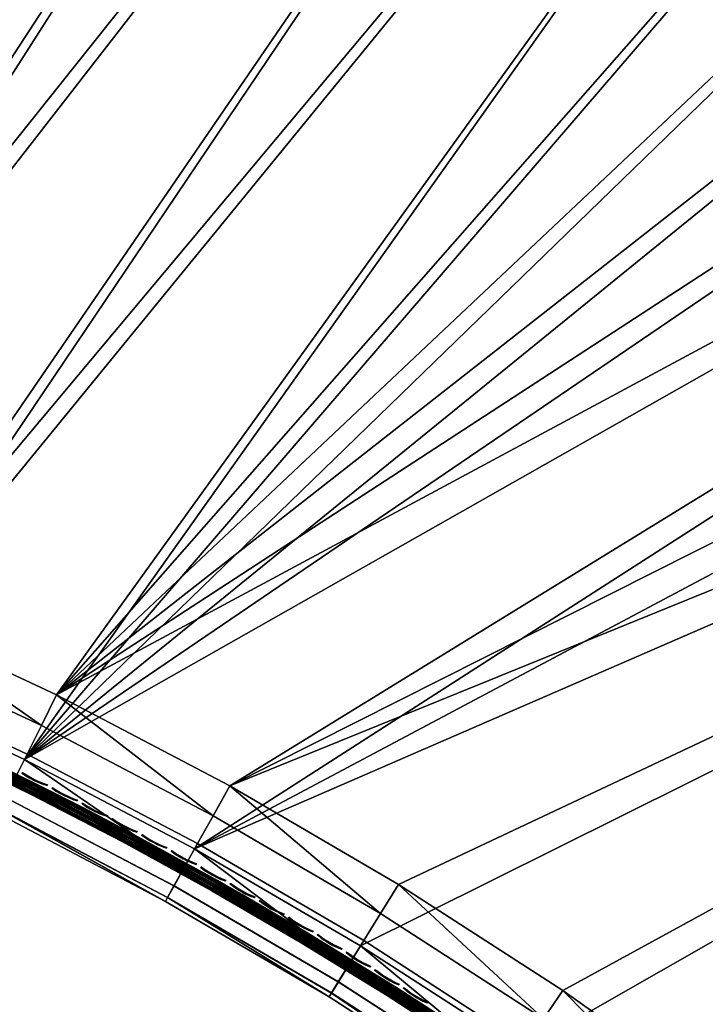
# Model space of a CAD drawing. Header units: inches. Extents: x 0 to 44.3, y -38.2 to 0.
# Tile 177 of 256: x 15.6 to 21.3, y -33.2 to -25. Entities that reach past the tile are written whole.
import ezdxf

# ---------------------------------------------------------------- set-up
doc = ezdxf.new("R2010")
doc.units = ezdxf.units.IN
doc.header["$LTSCALE"] = 0.03937
doc.header["$MEASUREMENT"] = 0
for name, color, linetype in [('A-FURN-3-ST', 151, 'Continuous'), ('A-FURN-3-ST-SEAM', 250, 'Continuous'), ('A-FURN-3-STITCH', 15, 'Continuous')]:
    doc.layers.add(name, color=color, linetype=linetype)

msp = doc.modelspace()

# ---------------------------------------------------------------- meshes
at = {"layer": 'A-FURN-3-ST'}
mesh = msp.add_polyface(dxfattribs=at)
corners = [(9.8719, -28.2874, 18), (20.9323, -9.4129, 18), (18.9471, -8.6753, 18), (8.3, -27.875, 18), (16.936, -8.0117, 18), (14.9018, -7.4229, 18), (17.2605, -6.9606, 5.5), (17.2493, -6.997, 5.3087), (15.177, -6.3972, 5.3087), (15.1868, -6.3605, 5.5), (13.0839, -5.8745, 5.3087), (13.0923, -5.8374, 5.5), (17.1129, -7.4384, 5), (15.057, -6.8433, 5), (17.1694, -7.2556, 5.0381), (15.1068, -6.6586, 5.0381), (15.1489, -6.5019, 5.1464), (17.2173, -7.1006, 5.1464), (12.9806, -6.3247, 5), (13.0234, -6.1382, 5.0381), (13.0597, -5.9801, 5.1464), (17.2605, -6.9606, 16.9), (15.1868, -6.3605, 16.9), (13.0923, -5.8374, 16.9), (17.0201, -7.7397, 17.9625), (14.9756, -7.1479, 17.9625), (12.8471, -6.9097, 18), (12.9107, -6.6322, 17.9625), (17.2496, -6.9965, 17.1847), (15.1773, -6.3967, 17.1847), (13.0842, -5.874, 17.1847), (17.2172, -7.1015, 17.45), (15.1489, -6.5029, 17.45), (13.0598, -5.9811, 17.45), (17.1656, -7.2685, 17.6778), (15.1036, -6.6717, 17.6778), (13.0208, -6.1515, 17.6778), (17.0984, -7.4862, 17.8526), (15.0445, -6.8917, 17.8526), (12.97, -6.3736, 17.8526), (21.1515, -8.8543, 5), (9.7078, -28.8645, 5), (19.1453, -8.109, 5), (8.1627, -28.4591, 5)]
mesh.append_faces([[corners[k] for k in face] for face in [(0, 1, 2), (3, 2, 4), (3, 4, 5), (6, 7, 8), (6, 8, 9), (9, 8, 10), (9, 10, 11), (12, 13, 14), (14, 13, 15), (14, 15, 16, 17), (17, 16, 8, 7), (13, 18, 15), (15, 18, 19), (15, 19, 20, 16), (16, 20, 10, 8), (21, 6, 22), (22, 6, 9), (22, 9, 23), (23, 9, 11), (4, 24, 5), (5, 24, 25), (5, 25, 26), (26, 25, 27), (28, 21, 29), (29, 21, 22), (29, 22, 30), (30, 22, 23), (31, 28, 29, 32), (32, 29, 30, 33), (34, 31, 32, 35), (35, 32, 33, 36), (37, 34, 35, 38), (38, 35, 36, 39), (24, 37, 38, 25), (25, 38, 39, 27), (40, 41, 42), (42, 43, 12), (12, 43, 13)]])
mesh = msp.add_polyface(dxfattribs=at)
corners = [(14.2106, -30.4946, 5), (14.1334, -30.6697, 5.0381), (12.7348, -29.8833, 5), (12.6657, -30.0617, 5.0381), (11.1719, -29.5209, 5.0381), (12.607, -30.213, 5.1464), (11.1202, -29.6747, 5.1464), (12.5679, -30.314, 5.3087), (11.0857, -29.7775, 5.3087), (11.0737, -29.8136, 5.5), (12.5541, -30.3495, 5.5), (14.0088, -30.952, 5.5), (9.5704, -29.3453, 5.5), (9.6551, -29.0485, 5.0381), (11.2329, -29.3396, 5), (14.0679, -30.8181, 5.1464), (12.5541, -30.3495, 16.9), (11.0737, -29.8136, 16.9), (14.0088, -30.952, 16.9), (12.5676, -30.3145, 17.1847), (11.0855, -29.778, 17.1847), (15.9246, -30.6351, 18), (14.453, -29.9457, 18), (15.7979, -30.89, 17.9625), (14.338, -30.2062, 17.9625), (12.9516, -29.3238, 18), (12.8487, -29.5893, 17.9625), (12.7528, -29.8366, 17.8526), (14.2309, -30.4489, 17.8526), (12.6705, -30.0491, 17.6778), (14.1389, -30.6573, 17.6778), (12.6073, -30.2121, 17.45), (14.0683, -30.8172, 17.45), (11.3329, -29.0406, 17.9625), (11.4235, -28.7707, 18), (9.7938, -28.5612, 17.9625), (11.2484, -29.2921, 17.8526), (11.1759, -29.508, 17.6778), (11.1203, -29.6738, 17.45), (24.8142, -11.1055, 18), (20.9323, -9.4129, 18), (9.8719, -28.2874, 18), (18.9471, -8.6753, 18), (8.3, -27.875, 18), (25.0745, -10.565, 5), (21.1515, -8.8543, 5), (9.7078, -28.8645, 5), (19.1453, -8.109, 5), (8.1627, -28.4591, 5)]
mesh.append_faces([[corners[k] for k in face] for face in [(0, 1, 2), (2, 1, 3), (2, 3, 4), (4, 3, 5, 6), (6, 5, 7, 8), (8, 7, 9), (9, 7, 10), (10, 7, 11), (9, 12, 8), (4, 13, 14), (14, 2, 4), (1, 15, 5, 3), (11, 16, 10), (10, 16, 17), (10, 17, 9), (18, 19, 16), (16, 19, 17), (17, 19, 20), (21, 22, 23), (23, 22, 24), (22, 25, 24), (24, 25, 26), (24, 26, 27, 28), (28, 27, 29, 30), (30, 29, 31, 32), (26, 25, 33), (33, 25, 34), (33, 34, 35), (27, 26, 33, 36), (29, 27, 36, 37), (31, 29, 37, 38), (19, 31, 38, 20), (25, 39, 34), (34, 40, 41), (41, 42, 43), (44, 2, 14), (45, 14, 46), (47, 46, 48)]])
mesh = msp.add_polyface(dxfattribs=at)
corners = [(15.9246, -30.6351, 18), (30.3761, -14.1704, 18), (28.5603, -13.0804, 18), (14.453, -29.9457, 18), (26.7055, -12.0583, 18), (12.9516, -29.3238, 18), (24.8142, -11.1055, 18), (11.4235, -28.7707, 18), (22.8889, -10.2233, 18), (20.9323, -9.4129, 18), (25.2913, -10.1144, 5.5), (25.2748, -10.1487, 5.3087), (23.3287, -9.2151, 5.5), (23.3135, -9.2499, 5.3087), (21.3343, -8.3889, 5.5), (21.1515, -8.8543, 5), (21.2215, -8.6762, 5.0381), (23.1288, -9.6734, 5), (23.2053, -9.498, 5.0381), (25.0745, -10.565, 5), (25.1575, -10.3925, 5.0381), (25.2278, -10.2464, 5.1464), (23.2702, -9.3493, 5.1464), (21.2808, -8.5252, 5.1464), (25.2913, -10.1144, 16.9), (23.3287, -9.2151, 16.9), (24.9376, -10.849, 17.9625), (23.0027, -9.9623, 17.9625), (21.0364, -9.1479, 17.9625), (18.9471, -8.6753, 18), (25.275, -10.1481, 17.1847), (23.3137, -9.2494, 17.1847), (23.2698, -9.3501, 17.45), (25.2273, -10.2471, 17.45), (23.1999, -9.5104, 17.6778), (25.1515, -10.4046, 17.6778), (23.1088, -9.7192, 17.8526), (25.0527, -10.6099, 17.8526), (21.2805, -8.5261, 17.45), (21.2166, -8.6888, 17.6778), (21.1333, -8.9009, 17.8526), (15.6572, -31.1722, 5), (28.8603, -12.5608, 5), (30.6953, -13.6624, 5), (14.2106, -30.4946, 5), (26.9859, -11.5279, 5), (12.7348, -29.8833, 5), (11.2329, -29.3396, 5)]
mesh.append_faces([[corners[k] for k in face] for face in [(0, 1, 2), (3, 2, 4), (5, 4, 6), (7, 6, 8), (7, 8, 9), (10, 11, 12), (12, 11, 13), (12, 13, 14), (15, 16, 17), (17, 16, 18), (17, 18, 19), (19, 18, 20), (21, 20, 18, 22), (22, 18, 16, 23), (11, 21, 22, 13), (24, 10, 25), (25, 10, 12), (4, 26, 6), (6, 26, 27), (6, 27, 8), (8, 27, 28), (8, 28, 9), (9, 28, 29), (24, 25, 30), (30, 25, 31), (30, 31, 32, 33), (33, 32, 34, 35), (35, 34, 36, 37), (37, 36, 27, 26), (32, 38, 39, 34), (34, 39, 40, 36), (36, 40, 28, 27), (41, 42, 43), (42, 44, 45), (45, 46, 19), (19, 47, 17), (17, 47, 15)]])
mesh = msp.add_polyface(dxfattribs=at)
corners = [(19.792, -33.5881, 5), (19.6842, -33.7463, 5.0381), (18.4507, -32.7205, 5), (18.3503, -32.8834, 5.0381), (17.0715, -31.9147, 5), (16.9786, -32.082, 5.0381), (16.8287, -32.3517, 5.5), (16.8472, -32.3185, 5.3087), (18.1881, -33.146, 5.5), (18.2082, -33.1137, 5.3087), (19.5102, -34.0012, 5.5), (19.5318, -33.9698, 5.3087), (19.5929, -33.8803, 5.1464), (18.2652, -33.0215, 5.1464), (16.8999, -32.2238, 5.1464), (19.5102, -34.0012, 16.9), (18.1881, -33.146, 16.9), (16.8287, -32.3517, 16.9), (19.5317, -33.9704, 17.1847), (18.2081, -33.1143, 17.1847), (16.8471, -32.3191, 17.1847), (21.4541, -34.0368, 18), (20.131, -33.0931, 18), (21.283, -34.2644, 17.9625), (19.9706, -33.3283, 17.9625), (18.7666, -32.2104, 18), (18.617, -32.4527, 17.9625), (18.4777, -32.6784, 17.8526), (19.821, -33.5474, 17.8526), (18.358, -32.8723, 17.6778), (19.6925, -33.7356, 17.6778), (18.266, -33.0209, 17.45), (19.5939, -33.8798, 17.45), (17.3635, -31.3905, 18), (17.2252, -31.6394, 17.9625), (17.0963, -31.8713, 17.8526), (16.9856, -32.0704, 17.6778), (16.9006, -32.2231, 17.45), (37.1996, -19.178, 18), (15.9246, -30.6351, 18), (28.5603, -13.0804, 18), (14.453, -29.9457, 18), (26.7055, -12.0583, 18), (12.9516, -29.3238, 18), (15.6572, -31.1722, 5), (37.591, -18.7232, 5), (14.2106, -30.4946, 5), (28.8603, -12.5608, 5), (26.9859, -11.5279, 5), (12.7348, -29.8833, 5)]
mesh.append_faces([[corners[k] for k in face] for face in [(0, 1, 2), (2, 1, 3), (2, 3, 4), (4, 3, 5), (6, 7, 8), (8, 7, 9), (8, 9, 10), (10, 9, 11), (12, 11, 9, 13), (13, 9, 7, 14), (1, 12, 13, 3), (3, 13, 14, 5), (10, 15, 16), (10, 16, 8), (8, 16, 17), (15, 18, 19), (15, 19, 16), (16, 19, 20), (21, 22, 23), (23, 22, 24), (22, 25, 24), (24, 25, 26), (24, 26, 27, 28), (28, 27, 29, 30), (30, 29, 31, 32), (32, 31, 19, 18), (25, 33, 26), (26, 33, 34), (26, 34, 35, 27), (27, 35, 36, 29), (29, 36, 37, 31), (31, 37, 20, 19), (33, 38, 39), (39, 40, 41), (41, 42, 43), (44, 45, 4), (46, 47, 44), (48, 46, 49)]])
mesh = msp.add_polyface(dxfattribs=at)
corners = [(33.8805, -16.548, 18), (32.1503, -15.3268, 18), (15.9246, -30.6351, 18), (30.3761, -14.1704, 18), (32.7694, -14.4176, 5.5), (34.5105, -15.6931, 5.3087), (32.748, -14.449, 5.3087), (30.9609, -13.2388, 5.5), (30.9406, -13.271, 5.3087), (29.11, -12.1276, 5.5), (30.6953, -13.6624, 5), (28.9558, -12.395, 5.0381), (30.7969, -13.5002, 5.0381), (32.4882, -14.8311, 5), (32.5958, -14.6728, 5.0381), (34.2368, -16.0652, 5), (32.687, -14.5386, 5.1464), (30.883, -13.3628, 5.1464), (29.0368, -12.2545, 5.1464), (32.7694, -14.4176, 16.9), (34.5331, -15.6625, 5.5), (30.9609, -13.2388, 16.9), (32.3104, -15.0914, 17.9625), (30.5273, -13.9292, 17.9625), (28.7025, -12.8338, 17.9625), (28.5603, -13.0804, 18), (34.5107, -15.6925, 17.1847), (32.7481, -14.4484, 17.1847), (34.3416, -15.9216, 17.6778), (32.5877, -14.6837, 17.6778), (32.4596, -14.872, 17.8526), (34.2065, -16.105, 17.8526), (34.0492, -16.3187, 17.9625), (30.9408, -13.2704, 17.1847), (30.8823, -13.3634, 17.45), (32.6862, -14.5392, 17.45), (30.7893, -13.5115, 17.6778), (30.6682, -13.7045, 17.8526), (29.11, -12.1276, 16.9), (29.0361, -12.2552, 17.45), (28.9488, -12.4066, 17.6778), (28.835, -12.6039, 17.8526), (15.6572, -31.1722, 5), (35.9385, -17.3632, 5)]
mesh.append_faces([[corners[k] for k in face] for face in [(0, 1, 2), (2, 1, 3), (4, 5, 6), (4, 6, 7), (7, 6, 8), (7, 8, 9), (10, 11, 12), (10, 12, 13), (13, 12, 14), (13, 14, 15), (16, 14, 12, 17), (17, 12, 11, 18), (6, 16, 17, 8), (19, 20, 4), (19, 4, 21), (21, 4, 7), (0, 22, 1), (1, 22, 23), (1, 23, 3), (3, 23, 24), (3, 24, 25), (26, 19, 27), (28, 29, 30, 31), (31, 30, 22, 32), (19, 21, 27), (27, 21, 33), (27, 33, 34, 35), (35, 34, 36, 29), (29, 36, 37, 30), (30, 37, 23, 22), (21, 38, 33), (34, 39, 40, 36), (36, 40, 41, 37), (37, 41, 24, 23), (42, 10, 13), (13, 15, 42), (42, 15, 43)]])
mesh = msp.add_polyface(dxfattribs=at)
corners = [(24.8999, -37.7486, 17.7281), (24.9518, -37.7461, 17.6705), (25.0651, -37.6328, 17.7562), (25.0215, -37.6268, 17.8203), (25.188, -37.5099, 17.809), (25.1536, -37.4946, 17.8771), (25.3007, -37.3669, 17.875), (25.3244, -37.3906, 17.75), (25.2072, -37.5079, 17.7337), (25.0944, -37.6206, 17.6853), (24.9905, -37.7245, 17.6067), (25.1311, -37.4805, 17.9069), (25.236, -37.3022, 17.9665), (25.036, -37.4039, 17.9727), (25.1477, -37.2138, 18), (24.9961, -37.3658, 17.9789), (24.8911, -37.5492, 17.9104), (24.8505, -37.5119, 17.9162), (24.7576, -37.683, 17.8093), (24.7162, -37.6466, 17.8146), (24.8697, -37.7423, 17.7534), (24.995, -37.6168, 17.8484), (23.9649, -36.0993, 18), (40.3153, -22.0461, 18), (22.7329, -35.0396, 18), (21.4541, -34.0368, 18), (20.131, -33.0931, 18), (18.7666, -32.2104, 18), (17.3635, -31.3905, 18), (15.9246, -30.6351, 18), (37.1996, -19.178, 18), (35.5644, -17.8323, 18), (33.8805, -16.548, 18), (24.8994, -37.8156, 17.501), (24.8247, -37.8903, 17.3722), (40.7396, -21.6219, 5), (23.5607, -36.5427, 5), (22.3496, -35.5012, 5), (21.0925, -34.5156, 5), (19.792, -33.5881, 5), (18.4507, -32.7205, 5), (17.0715, -31.9147, 5)]
mesh.append_faces([[corners[k] for k in face] for face in [(0, 1, 2, 3), (3, 2, 4, 5), (5, 4, 6), (6, 4, 7), (7, 4, 8), (8, 4, 9), (9, 4, 2), (9, 2, 10), (5, 6, 11), (11, 6, 12), (11, 12, 13), (13, 12, 14), (13, 14, 15), (13, 15, 16), (16, 15, 17), (16, 17, 18), (18, 17, 19), (20, 0, 3, 21), (21, 3, 5, 11), (18, 20, 21, 16), (16, 21, 11, 13), (22, 15, 14), (22, 23, 24), (24, 23, 25), (25, 23, 26), (26, 23, 27), (27, 23, 28), (29, 30, 31), (29, 31, 32), (8, 9, 7), (7, 9, 10), (7, 10, 33), (33, 34, 7), (35, 36, 37), (35, 37, 38), (38, 39, 35), (35, 39, 40), (35, 40, 41)]])
mesh = msp.add_polyface(dxfattribs=at)
corners = [(25.3244, -37.3906, 17.75), (40.4921, -22.2229, 17.75), (25.3007, -37.3669, 17.875), (40.4684, -22.1992, 17.875), (25.236, -37.3022, 17.9665), (40.4037, -22.1345, 17.9665), (25.1477, -37.2138, 18), (40.3153, -22.0461, 18), (40.4669, -21.8943, 17.9788), (40.5051, -21.9341, 17.9728), (40.5819, -22.0294, 17.9071), (40.596, -22.0519, 17.8773), (40.6114, -22.0864, 17.8092), (40.6094, -22.1057, 17.7337), (40.65, -21.7889, 17.9106), (40.6127, -21.7482, 17.9162), (40.7181, -21.8932, 17.8487), (24.7234, -37.6381, 5), (40.7396, -21.6219, 5), (24.8118, -37.7265, 5.0335), (40.828, -21.7103, 5.0335), (24.8765, -37.7912, 5.125), (40.8927, -21.775, 5.125), (24.9002, -37.8149, 5.25), (40.9164, -21.7987, 5.25), (23.9649, -36.0993, 18), (17.3635, -31.3905, 18), (38.784, -20.5833, 18), (37.1996, -19.178, 18), (41.0931, -21.6219, 16.9), (24.7234, -37.9916, 16.9), (24.7234, -37.9916, 5.5), (41.0931, -21.6219, 5.5), (40.7221, -21.9929, 17.6853), (23.5607, -36.5427, 5), (17.0715, -31.9147, 5), (37.591, -18.7232, 5), (39.1921, -20.1434, 5), (15.6572, -31.1722, 5), (35.9385, -17.3632, 5)]
mesh.append_faces([[corners[k] for k in face] for face in [(0, 1, 2), (2, 1, 3), (2, 3, 4), (4, 3, 5), (4, 5, 6), (6, 5, 7), (8, 7, 9), (9, 7, 5), (9, 5, 10), (10, 5, 3), (10, 3, 11), (11, 3, 12), (13, 12, 1), (1, 12, 3), (14, 15, 9), (9, 15, 8), (14, 9, 10, 16), (17, 18, 19), (19, 18, 20), (19, 20, 21), (21, 20, 22), (21, 22, 23), (23, 22, 24), (6, 7, 25), (26, 7, 27), (26, 27, 28), (0, 29, 1), (0, 30, 29), (30, 31, 29), (29, 31, 32), (32, 31, 23), (32, 23, 24), (1, 33, 13), (17, 34, 18), (35, 36, 37), (35, 37, 18), (38, 39, 36)]])
mesh = msp.add_polyface(dxfattribs=at)
corners = [(17.0715, -31.9147, 5), (16.9786, -32.082, 5.0381), (15.6572, -31.1722, 5), (15.572, -31.3435, 5.0381), (14.2106, -30.4946, 5), (14.1334, -30.6697, 5.0381), (14.0088, -30.952, 5.5), (12.5679, -30.314, 5.3087), (14.0242, -30.9172, 5.3087), (15.4346, -31.6199, 5.5), (15.4516, -31.5859, 5.3087), (16.8287, -32.3517, 5.5), (16.8472, -32.3185, 5.3087), (16.8999, -32.2238, 5.1464), (15.4998, -31.4888, 5.1464), (14.0679, -30.8181, 5.1464), (12.607, -30.213, 5.1464), (18.1881, -33.146, 5.5), (16.8287, -32.3517, 16.9), (15.4346, -31.6199, 16.9), (14.0088, -30.952, 16.9), (12.5541, -30.3495, 16.9), (18.1881, -33.146, 16.9), (16.8471, -32.3191, 17.1847), (15.4514, -31.5864, 17.1847), (14.0239, -30.9178, 17.1847), (12.5676, -30.3145, 17.1847), (17.3635, -31.3905, 18), (15.9246, -30.6351, 18), (17.2252, -31.6394, 17.9625), (15.7979, -30.89, 17.9625), (15.6798, -31.1276, 17.8526), (17.0963, -31.8713, 17.8526), (15.5783, -31.3316, 17.6778), (16.9856, -32.0704, 17.6778), (15.5004, -31.4881, 17.45), (16.9006, -32.2231, 17.45), (14.338, -30.2062, 17.9625), (14.2309, -30.4489, 17.8526), (14.1389, -30.6573, 17.6778), (14.0683, -30.8172, 17.45), (12.6073, -30.2121, 17.45)]
mesh.append_faces([[corners[k] for k in face] for face in [(0, 1, 2), (2, 1, 3), (2, 3, 4), (4, 3, 5), (6, 7, 8), (6, 8, 9), (9, 8, 10), (9, 10, 11), (11, 10, 12), (13, 12, 10, 14), (14, 10, 8, 15), (15, 8, 7, 16), (1, 13, 14, 3), (3, 14, 15, 5), (17, 18, 11), (11, 18, 19), (11, 19, 9), (9, 19, 20), (9, 20, 6), (6, 20, 21), (22, 23, 18), (18, 23, 24), (18, 24, 19), (19, 24, 25), (19, 25, 20), (20, 25, 26), (27, 28, 29), (29, 28, 30), (29, 30, 31, 32), (32, 31, 33, 34), (34, 33, 35, 36), (36, 35, 24, 23), (30, 37, 38, 31), (31, 38, 39, 33), (33, 39, 40, 35), (35, 40, 25, 24), (40, 41, 26, 25)]])
at = {"layer": 'A-FURN-3-ST-SEAM'}
mesh = msp.add_polyface(dxfattribs=at)
corners = [(14.7994, -30.9113, 17.6706), (13.424, -30.3066, 17.6706), (14.2101, -30.6448, 17.6902), (13.4236, -30.3076, 17.6901), (13.4203, -30.3155, 17.7077), (14.2066, -30.6526, 17.7078), (13.4147, -30.329, 17.7207), (14.2006, -30.6659, 17.7208), (13.4076, -30.3461, 17.7271), (14.7813, -30.9501, 17.7271), (15.7458, -31.3964, 17.7208), (14.9779, -31.0218, 17.7208), (14.9842, -31.0086, 17.7078), (14.9879, -31.0009, 17.6902), (15.7564, -31.3757, 17.6902), (14.7757, -30.9622, 17.628), (13.4025, -30.3585, 17.628), (14.1954, -30.6773, 17.6292), (13.4099, -30.3406, 17.6292), (14.2026, -30.6614, 17.6377), (13.4166, -30.3244, 17.6377), (14.2079, -30.6496, 17.6522), (13.4216, -30.3125, 17.6522), (14.9856, -31.0057, 17.6522), (14.98, -31.0173, 17.6377), (14.9724, -31.0331, 17.6292), (15.7401, -31.4075, 17.6292), (15.754, -31.3804, 17.6522), (14.1852, -30.7007, 17.7259), (13.4002, -30.3641, 17.7259), (13.3935, -30.3803, 17.7174), (14.178, -30.7166, 17.7173), (13.3885, -30.3922, 17.7027), (14.1726, -30.7284, 17.7027), (13.3861, -30.3981, 17.6843), (14.17, -30.7342, 17.6842), (14.1705, -30.7331, 17.6648), (14.9462, -31.0882, 17.6648), (14.9457, -31.0893, 17.6842), (15.7125, -31.4619, 17.6648), (15.712, -31.463, 17.6842), (13.3866, -30.397, 17.6648), (14.1741, -30.7252, 17.6473), (14.9499, -31.0805, 17.6473), (15.7164, -31.4543, 17.6473), (13.3898, -30.3891, 17.6473), (14.1801, -30.7119, 17.6344), (14.9563, -31.0673, 17.6344), (13.3954, -30.3756, 17.6344), (15.7231, -31.4413, 17.6344), (15.7149, -31.4574, 17.7027), (14.9484, -31.0836, 17.7027), (15.7207, -31.4459, 17.7173), (14.954, -31.072, 17.7173), (14.9616, -31.0562, 17.7259), (15.7287, -31.4303, 17.7259)]
mesh.append_faces([[corners[k] for k in face] for face in [(0, 1, 2), (2, 1, 3), (2, 3, 4), (2, 4, 5), (5, 4, 6), (5, 6, 7), (7, 6, 8), (7, 8, 9), (9, 10, 11), (9, 11, 7), (7, 11, 12, 5), (5, 12, 13, 2), (2, 13, 0), (0, 13, 14), (15, 16, 17), (17, 16, 18), (17, 18, 19), (19, 18, 20), (19, 20, 21), (21, 20, 22), (21, 22, 1), (1, 0, 21), (21, 0, 23), (21, 23, 24, 19), (19, 24, 25, 17), (17, 25, 15), (15, 25, 26), (0, 27, 23), (9, 8, 28), (28, 8, 29), (28, 29, 30), (28, 30, 31), (31, 30, 32), (31, 32, 33), (33, 32, 34), (33, 34, 35), (35, 34, 36), (35, 36, 37, 38), (38, 37, 39, 40), (34, 41, 36), (36, 41, 42), (36, 42, 43, 37), (37, 43, 44, 39), (41, 45, 42), (42, 45, 46), (42, 46, 47, 43), (45, 48, 46), (46, 48, 16), (46, 16, 15), (15, 49, 47), (15, 47, 46), (40, 50, 51, 38), (38, 51, 33, 35), (50, 52, 53, 51), (51, 53, 31, 33), (53, 54, 28, 31), (55, 9, 54), (54, 9, 28)]])
mesh = msp.add_polyface(dxfattribs=at)
corners = [(16.1279, -31.6123, 17.7271), (15.7458, -31.3964, 17.7208), (14.7813, -30.9501, 17.7271), (14.7994, -30.9113, 17.6706), (15.7564, -31.3757, 17.6902), (16.1477, -31.5743, 17.6706), (16.5148, -31.7688, 17.6902), (17.4663, -32.2945, 17.6706), (17.2625, -32.1796, 17.6902), (17.999, -32.608, 17.6902), (17.9869, -32.6278, 17.7208), (17.251, -32.1998, 17.7208), (17.4449, -32.3316, 17.7271), (16.5037, -31.7891, 17.7208), (14.9842, -31.0086, 17.7078), (14.9779, -31.0218, 17.7208), (15.7525, -31.3833, 17.7078), (16.5107, -31.7763, 17.7078), (17.2583, -32.187, 17.7078), (14.9879, -31.0009, 17.6902), (14.7757, -30.9622, 17.628), (15.7401, -31.4075, 17.6292), (16.1217, -31.6242, 17.628), (16.4978, -31.8001, 17.6292), (17.4382, -32.3431, 17.628), (17.2448, -32.2106, 17.6292), (17.9805, -32.6384, 17.6292), (17.9962, -32.6125, 17.6522), (17.2599, -32.1842, 17.6522), (16.5123, -31.7734, 17.6522), (15.754, -31.3804, 17.6522), (14.98, -31.0173, 17.6377), (14.9856, -31.0057, 17.6522), (15.7481, -31.3919, 17.6377), (16.5061, -31.7848, 17.6377), (17.2535, -32.1954, 17.6377), (14.9724, -31.0331, 17.6292), (15.712, -31.463, 17.6842), (15.7125, -31.4619, 17.6648), (16.4689, -31.8539, 17.6648), (16.4683, -31.8549, 17.6842), (17.2145, -32.2636, 17.6648), (17.2139, -32.2647, 17.6842), (17.9489, -32.6907, 17.6648), (17.9483, -32.6918, 17.6842), (15.7164, -31.4543, 17.6473), (16.4729, -31.8463, 17.6473), (17.2188, -32.2562, 17.6473), (14.9499, -31.0805, 17.6473), (14.9563, -31.0673, 17.6344), (15.7231, -31.4413, 17.6344), (16.4799, -31.8335, 17.6344), (17.2261, -32.2435, 17.6344), (17.961, -32.6709, 17.6344), (17.9516, -32.6864, 17.7027), (17.2171, -32.2592, 17.7027), (16.4713, -31.8494, 17.7027), (15.7149, -31.4574, 17.7027), (17.2235, -32.248, 17.7173), (16.4774, -31.838, 17.7173), (15.7207, -31.4459, 17.7173), (17.2322, -32.2328, 17.7259), (16.4858, -31.8227, 17.7259), (15.7287, -31.4303, 17.7259), (14.9616, -31.0562, 17.7259), (14.954, -31.072, 17.7173), (17.9674, -32.6604, 17.7259)]
mesh.append_faces([[corners[k] for k in face] for face in [(0, 1, 2), (3, 4, 5), (5, 4, 6), (5, 6, 7), (7, 6, 8), (7, 8, 9), (10, 11, 12), (12, 11, 13), (12, 13, 0), (0, 13, 1), (14, 15, 1, 16), (16, 1, 13, 17), (17, 13, 11, 18), (19, 14, 16, 4), (4, 16, 17, 6), (6, 17, 18, 8), (20, 21, 22), (22, 21, 23), (22, 23, 24), (24, 23, 25), (24, 25, 26), (27, 28, 7), (7, 28, 29), (7, 29, 5), (5, 29, 30), (5, 30, 3), (31, 32, 30, 33), (33, 30, 29, 34), (34, 29, 28, 35), (36, 31, 33, 21), (21, 33, 34, 23), (23, 34, 35, 25), (37, 38, 39, 40), (40, 39, 41, 42), (42, 41, 43, 44), (38, 45, 46, 39), (39, 46, 47, 41), (48, 49, 50, 45), (45, 50, 51, 46), (46, 51, 52, 47), (22, 50, 20), (50, 22, 51), (51, 22, 24), (51, 24, 52), (52, 24, 53), (44, 54, 55, 42), (42, 55, 56, 40), (40, 56, 57, 37), (55, 58, 59, 56), (56, 59, 60, 57), (58, 61, 62, 59), (59, 62, 63, 60), (60, 63, 64, 65), (66, 12, 61), (61, 12, 62), (62, 12, 0), (62, 0, 63), (63, 0, 2)]])
mesh = msp.add_polyface(dxfattribs=at)
corners = [(17.999, -32.608, 17.6902), (17.2625, -32.1796, 17.6902), (17.2583, -32.187, 17.7078), (17.9946, -32.6153, 17.7078), (17.251, -32.1998, 17.7208), (17.9869, -32.6278, 17.7208), (17.4449, -32.3316, 17.7271), (18.7299, -33.1065, 17.7271), (18.711, -33.0727, 17.7208), (18.7189, -33.0604, 17.7078), (18.7235, -33.0532, 17.6902), (18.7529, -33.0704, 17.6706), (19.4356, -33.5149, 17.6902), (20.005, -33.9008, 17.6706), (19.9805, -33.9359, 17.7271), (19.4226, -33.5341, 17.7208), (17.4663, -32.2945, 17.6706), (19.4308, -33.522, 17.7078), (17.9805, -32.6384, 17.6292), (17.2448, -32.2106, 17.6292), (17.2535, -32.1954, 17.6377), (17.9895, -32.6235, 17.6377), (17.2599, -32.1842, 17.6522), (17.9962, -32.6125, 17.6522), (18.7207, -33.0577, 17.6522), (18.7137, -33.0685, 17.6377), (18.7043, -33.0832, 17.6292), (18.7227, -33.1178, 17.628), (19.4156, -33.5445, 17.6292), (19.9728, -33.9468, 17.628), (19.4326, -33.5193, 17.6522), (17.4382, -32.3431, 17.628), (19.4254, -33.53, 17.6377), (17.9483, -32.6918, 17.6842), (17.9489, -32.6907, 17.6648), (18.6715, -33.1347, 17.6648), (18.6708, -33.1357, 17.6842), (19.3816, -33.5951, 17.6648), (19.3809, -33.5962, 17.6842), (20.0787, -34.0715, 17.6648), (20.078, -34.0725, 17.6842), (17.2145, -32.2636, 17.6648), (17.2188, -32.2562, 17.6473), (17.9534, -32.6834, 17.6473), (18.6761, -33.1275, 17.6473), (19.3864, -33.588, 17.6473), (20.0837, -34.0645, 17.6473), (17.2261, -32.2435, 17.6344), (17.961, -32.6709, 17.6344), (18.684, -33.1152, 17.6344), (19.3946, -33.5759, 17.6344), (20.0921, -34.0526, 17.6344), (20.0816, -34.0673, 17.7027), (19.3844, -33.5909, 17.7027), (18.6742, -33.1304, 17.7027), (17.9516, -32.6864, 17.7027), (20.0891, -34.0568, 17.7173), (19.3916, -33.5802, 17.7173), (18.6812, -33.1196, 17.7173), (17.9583, -32.6753, 17.7173), (17.2235, -32.248, 17.7173), (17.2171, -32.2592, 17.7027), (20.0993, -34.0425, 17.7259), (19.4015, -33.5657, 17.7259), (18.6906, -33.1048, 17.7259), (17.9674, -32.6604, 17.7259), (17.2322, -32.2328, 17.7259)]
mesh.append_faces([[corners[k] for k in face] for face in [(0, 1, 2, 3), (3, 2, 4, 5), (6, 7, 5), (5, 7, 8), (5, 8, 9, 3), (3, 9, 10, 0), (0, 10, 11), (11, 10, 12), (11, 12, 13), (14, 15, 7), (7, 15, 8), (11, 16, 0), (15, 17, 9, 8), (17, 12, 10, 9), (18, 19, 20, 21), (21, 20, 22, 23), (16, 11, 23), (23, 11, 24), (23, 24, 25, 21), (21, 25, 26, 18), (18, 26, 27), (27, 26, 28), (27, 28, 29), (13, 30, 11), (11, 30, 24), (27, 31, 18), (30, 32, 25, 24), (32, 28, 26, 25), (33, 34, 35, 36), (36, 35, 37, 38), (38, 37, 39, 40), (41, 42, 43, 34), (34, 43, 44, 35), (35, 44, 45, 37), (37, 45, 46, 39), (42, 47, 48, 43), (43, 48, 49, 44), (44, 49, 50, 45), (45, 50, 51, 46), (31, 27, 48), (48, 27, 49), (49, 27, 50), (50, 27, 29), (40, 52, 53, 38), (38, 53, 54, 36), (36, 54, 55, 33), (52, 56, 57, 53), (53, 57, 58, 54), (54, 58, 59, 55), (55, 59, 60, 61), (56, 62, 63, 57), (57, 63, 64, 58), (58, 64, 65, 59), (59, 65, 66, 60), (63, 14, 7), (63, 7, 64), (64, 7, 65), (7, 6, 65)]])
at = {"layer": 'A-FURN-3-STITCH'}
mesh = msp.add_polyface(dxfattribs=at)
corners = [(15.8456, -31.3893, 17.7259), (15.8092, -31.3763, 17.7322), (15.8091, -31.3767, 17.7374), (15.8465, -31.3873, 17.7273), (15.7732, -31.3616, 17.736), (15.773, -31.362, 17.7412), (15.811, -31.3728, 17.7403), (15.8484, -31.3835, 17.7302), (15.7377, -31.3453, 17.7372), (15.7375, -31.3456, 17.7424), (15.7749, -31.3581, 17.7441), (15.813, -31.3686, 17.738), (15.8494, -31.3815, 17.7317), (15.703, -31.3274, 17.736), (15.7028, -31.3277, 17.7412), (15.7394, -31.3417, 17.7454), (15.777, -31.3539, 17.7418), (15.6692, -31.3081, 17.7321), (15.669, -31.3084, 17.7373), (15.7047, -31.3239, 17.7441), (15.7415, -31.3375, 17.7431), (15.6366, -31.2874, 17.7258), (15.6375, -31.2855, 17.7273), (15.6709, -31.3045, 17.7403), (15.7067, -31.3197, 17.7418), (15.6394, -31.2817, 17.7302), (15.673, -31.3003, 17.738), (15.6404, -31.2797, 17.7317)]
mesh.append_faces([[corners[k] for k in face] for face in [(0, 1, 2, 3), (1, 4, 5, 2), (3, 2, 6, 7), (4, 8, 9, 5), (2, 5, 10, 6), (7, 6, 11, 12), (8, 13, 14, 9), (5, 9, 15, 10), (6, 10, 16, 11), (13, 17, 18, 14), (9, 14, 19, 15), (10, 15, 20, 16), (17, 21, 22, 18), (14, 18, 23, 19), (15, 19, 24, 20), (18, 22, 25, 23), (19, 23, 26, 24), (23, 25, 27, 26)]])
mesh = msp.add_polyface(dxfattribs=at)
corners = [(16.095, -31.5167, 17.7259), (16.0587, -31.5034, 17.7322), (16.0585, -31.5038, 17.7374), (16.0959, -31.5147, 17.7273), (16.0228, -31.4884, 17.736), (16.0226, -31.4888, 17.7412), (16.0605, -31.4999, 17.7403), (16.0978, -31.5109, 17.7302), (15.9874, -31.4718, 17.7372), (15.9873, -31.4721, 17.7424), (16.0245, -31.4849, 17.7441), (16.0625, -31.4957, 17.738), (16.0988, -31.509, 17.7317), (15.9528, -31.4537, 17.736), (15.9527, -31.454, 17.7412), (15.9892, -31.4683, 17.7454), (16.0266, -31.4807, 17.7418), (15.9192, -31.4341, 17.7321), (15.919, -31.4344, 17.7373), (15.9546, -31.4501, 17.7441), (15.9913, -31.4641, 17.7431), (15.8868, -31.4132, 17.7258), (15.8877, -31.4113, 17.7273), (15.921, -31.4305, 17.7403), (15.9567, -31.4459, 17.7418), (15.8896, -31.4074, 17.7302), (15.923, -31.4263, 17.738), (15.8906, -31.4054, 17.7317)]
mesh.append_faces([[corners[k] for k in face] for face in [(0, 1, 2, 3), (1, 4, 5, 2), (3, 2, 6, 7), (4, 8, 9, 5), (2, 5, 10, 6), (7, 6, 11, 12), (8, 13, 14, 9), (5, 9, 15, 10), (6, 10, 16, 11), (13, 17, 18, 14), (9, 14, 19, 15), (10, 15, 20, 16), (17, 21, 22, 18), (14, 18, 23, 19), (15, 19, 24, 20), (18, 22, 25, 23), (19, 23, 26, 24), (23, 25, 27, 26)]])
mesh = msp.add_polyface(dxfattribs=at)
corners = [(16.3433, -31.646, 17.7259), (16.3071, -31.6325, 17.7322), (16.307, -31.6328, 17.7374), (16.3443, -31.6441, 17.7273), (16.2714, -31.6172, 17.736), (16.2712, -31.6176, 17.7412), (16.3089, -31.629, 17.7403), (16.3462, -31.6403, 17.7302), (16.2361, -31.6003, 17.7372), (16.2359, -31.6007, 17.7424), (16.2731, -31.6137, 17.7441), (16.3111, -31.6248, 17.738), (16.3472, -31.6384, 17.7317), (16.2017, -31.5819, 17.736), (16.2015, -31.5822, 17.7412), (16.2379, -31.5968, 17.7454), (16.2753, -31.6095, 17.7418), (16.1682, -31.562, 17.7321), (16.168, -31.5624, 17.7373), (16.2034, -31.5784, 17.7441), (16.24, -31.5926, 17.7431), (16.1359, -31.5409, 17.7258), (16.1369, -31.539, 17.7273), (16.17, -31.5585, 17.7403), (16.2056, -31.5742, 17.7418), (16.1388, -31.5351, 17.7302), (16.1721, -31.5543, 17.738), (16.1398, -31.5332, 17.7317)]
mesh.append_faces([[corners[k] for k in face] for face in [(0, 1, 2, 3), (1, 4, 5, 2), (3, 2, 6, 7), (4, 8, 9, 5), (2, 5, 10, 6), (7, 6, 11, 12), (8, 13, 14, 9), (5, 9, 15, 10), (6, 10, 16, 11), (13, 17, 18, 14), (9, 14, 19, 15), (10, 15, 20, 16), (17, 21, 22, 18), (14, 18, 23, 19), (15, 19, 24, 20), (18, 22, 25, 23), (19, 23, 26, 24), (23, 25, 27, 26)]])
mesh = msp.add_polyface(dxfattribs=at)
corners = [(16.5906, -31.7774, 17.7259), (16.5546, -31.7636, 17.7322), (16.5544, -31.7639, 17.7374), (16.5916, -31.7755, 17.7273), (16.5189, -31.748, 17.736), (16.5187, -31.7483, 17.7412), (16.5564, -31.7601, 17.7403), (16.5936, -31.7716, 17.7302), (16.4838, -31.7308, 17.7372), (16.4836, -31.7312, 17.7424), (16.5207, -31.7445, 17.7441), (16.5585, -31.7559, 17.738), (16.5945, -31.7697, 17.7317), (16.4495, -31.7121, 17.736), (16.4493, -31.7124, 17.7412), (16.4856, -31.7273, 17.7454), (16.5228, -31.7403, 17.7418), (16.4162, -31.692, 17.7321), (16.416, -31.6923, 17.7373), (16.4513, -31.7086, 17.7441), (16.4877, -31.7232, 17.7431), (16.3841, -31.6706, 17.7258), (16.385, -31.6687, 17.7273), (16.418, -31.6885, 17.7403), (16.4534, -31.7044, 17.7418), (16.387, -31.6649, 17.7302), (16.4201, -31.6843, 17.738), (16.388, -31.6629, 17.7317)]
mesh.append_faces([[corners[k] for k in face] for face in [(0, 1, 2, 3), (1, 4, 5, 2), (3, 2, 6, 7), (4, 8, 9, 5), (2, 5, 10, 6), (7, 6, 11, 12), (8, 13, 14, 9), (5, 9, 15, 10), (6, 10, 16, 11), (13, 17, 18, 14), (9, 14, 19, 15), (10, 15, 20, 16), (17, 21, 22, 18), (14, 18, 23, 19), (15, 19, 24, 20), (18, 22, 25, 23), (19, 23, 26, 24), (23, 25, 27, 26)]])
mesh = msp.add_polyface(dxfattribs=at)
corners = [(16.8368, -31.9107, 17.7259), (16.8009, -31.8966, 17.7322), (16.8007, -31.8969, 17.7374), (16.8378, -31.9088, 17.7273), (16.7654, -31.8808, 17.736), (16.7652, -31.8811, 17.7412), (16.8027, -31.8931, 17.7403), (16.8398, -31.905, 17.7302), (16.7304, -31.8633, 17.7372), (16.7302, -31.8636, 17.7424), (16.7672, -31.8773, 17.7441), (16.8049, -31.889, 17.738), (16.8408, -31.9031, 17.7317), (16.6962, -31.8443, 17.736), (16.6961, -31.8446, 17.7412), (16.7322, -31.8598, 17.7454), (16.7694, -31.8731, 17.7418), (16.6631, -31.8239, 17.7321), (16.6629, -31.8242, 17.7373), (16.6981, -31.8408, 17.7441), (16.7344, -31.8557, 17.7431), (16.6312, -31.8022, 17.7258), (16.6322, -31.8004, 17.7273), (16.6649, -31.8204, 17.7403), (16.7003, -31.8367, 17.7418), (16.6342, -31.7965, 17.7302), (16.6671, -31.8163, 17.738), (16.6352, -31.7946, 17.7317)]
mesh.append_faces([[corners[k] for k in face] for face in [(0, 1, 2, 3), (1, 4, 5, 2), (3, 2, 6, 7), (4, 8, 9, 5), (2, 5, 10, 6), (7, 6, 11, 12), (8, 13, 14, 9), (5, 9, 15, 10), (6, 10, 16, 11), (13, 17, 18, 14), (9, 14, 19, 15), (10, 15, 20, 16), (17, 21, 22, 18), (14, 18, 23, 19), (15, 19, 24, 20), (18, 22, 25, 23), (19, 23, 26, 24), (23, 25, 27, 26)]])
mesh = msp.add_polyface(dxfattribs=at)
corners = [(17.082, -32.046, 17.7259), (17.0462, -32.0316, 17.7322), (17.046, -32.0319, 17.7374), (17.083, -32.0441, 17.7273), (17.0108, -32.0155, 17.736), (17.0106, -32.0158, 17.7412), (17.048, -32.0281, 17.7403), (17.0851, -32.0403, 17.7302), (16.9759, -31.9977, 17.7372), (16.9758, -31.998, 17.7424), (17.0126, -32.012, 17.7441), (17.0503, -32.024, 17.738), (17.0861, -32.0384, 17.7317), (16.9419, -31.9785, 17.736), (16.9418, -31.9788, 17.7412), (16.9778, -31.9942, 17.7454), (17.0148, -32.0079, 17.7418), (16.909, -31.9578, 17.7321), (16.9088, -31.9581, 17.7373), (16.9438, -31.975, 17.7441), (16.98, -31.9901, 17.7431), (16.8772, -31.9359, 17.7258), (16.8782, -31.934, 17.7273), (16.9108, -31.9543, 17.7403), (16.946, -31.9709, 17.7418), (16.8802, -31.9302, 17.7302), (16.913, -31.9502, 17.738), (16.8813, -31.9283, 17.7317)]
mesh.append_faces([[corners[k] for k in face] for face in [(0, 1, 2, 3), (1, 4, 5, 2), (3, 2, 6, 7), (4, 8, 9, 5), (2, 5, 10, 6), (7, 6, 11, 12), (8, 13, 14, 9), (5, 9, 15, 10), (6, 10, 16, 11), (13, 17, 18, 14), (9, 14, 19, 15), (10, 15, 20, 16), (17, 21, 22, 18), (14, 18, 23, 19), (15, 19, 24, 20), (18, 22, 25, 23), (19, 23, 26, 24), (23, 25, 27, 26)]])
mesh = msp.add_polyface(dxfattribs=at)
corners = [(17.3261, -32.1832, 17.7259), (17.2904, -32.1685, 17.7322), (17.2902, -32.1688, 17.7374), (17.3271, -32.1813, 17.7273), (17.2551, -32.1521, 17.736), (17.2549, -32.1524, 17.7412), (17.2923, -32.1651, 17.7403), (17.3292, -32.1775, 17.7302), (17.2204, -32.1341, 17.7372), (17.2202, -32.1344, 17.7424), (17.257, -32.1487, 17.7441), (17.2945, -32.161, 17.738), (17.3302, -32.1756, 17.7317), (17.1866, -32.1146, 17.736), (17.1864, -32.1149, 17.7412), (17.2223, -32.1306, 17.7454), (17.2592, -32.1446, 17.7418), (17.1537, -32.0937, 17.7321), (17.1536, -32.094, 17.7373), (17.1885, -32.1111, 17.7441), (17.2246, -32.1265, 17.7431), (17.1222, -32.0715, 17.7258), (17.1232, -32.0696, 17.7273), (17.1556, -32.0902, 17.7403), (17.1907, -32.107, 17.7418), (17.1253, -32.0658, 17.7302), (17.1579, -32.0861, 17.738), (17.1263, -32.0639, 17.7317)]
mesh.append_faces([[corners[k] for k in face] for face in [(0, 1, 2, 3), (1, 4, 5, 2), (3, 2, 6, 7), (4, 8, 9, 5), (2, 5, 10, 6), (7, 6, 11, 12), (8, 13, 14, 9), (5, 9, 15, 10), (6, 10, 16, 11), (13, 17, 18, 14), (9, 14, 19, 15), (10, 15, 20, 16), (17, 21, 22, 18), (14, 18, 23, 19), (15, 19, 24, 20), (18, 22, 25, 23), (19, 23, 26, 24), (23, 25, 27, 26)]])
mesh = msp.add_polyface(dxfattribs=at)
corners = [(17.569, -32.3224, 17.7259), (17.5335, -32.3074, 17.7322), (17.5333, -32.3077, 17.7374), (17.5701, -32.3205, 17.7273), (17.4983, -32.2907, 17.736), (17.4981, -32.291, 17.7412), (17.5354, -32.304, 17.7403), (17.5722, -32.3167, 17.7302), (17.4638, -32.2724, 17.7372), (17.4636, -32.2727, 17.7424), (17.5002, -32.2873, 17.7441), (17.5377, -32.2999, 17.738), (17.5732, -32.3148, 17.7317), (17.4301, -32.2526, 17.736), (17.4299, -32.2529, 17.7412), (17.4657, -32.269, 17.7454), (17.5025, -32.2832, 17.7418), (17.3974, -32.2314, 17.7321), (17.3973, -32.2318, 17.7373), (17.432, -32.2492, 17.7441), (17.468, -32.2649, 17.7431), (17.366, -32.209, 17.7258), (17.3671, -32.2072, 17.7273), (17.3994, -32.228, 17.7403), (17.4343, -32.2451, 17.7418), (17.3692, -32.2034, 17.7302), (17.4016, -32.2239, 17.738), (17.3702, -32.2015, 17.7317)]
mesh.append_faces([[corners[k] for k in face] for face in [(0, 1, 2, 3), (1, 4, 5, 2), (3, 2, 6, 7), (4, 8, 9, 5), (2, 5, 10, 6), (7, 6, 11, 12), (8, 13, 14, 9), (5, 9, 15, 10), (6, 10, 16, 11), (13, 17, 18, 14), (9, 14, 19, 15), (10, 15, 20, 16), (17, 21, 22, 18), (14, 18, 23, 19), (15, 19, 24, 20), (18, 22, 25, 23), (19, 23, 26, 24), (23, 25, 27, 26)]])
mesh = msp.add_polyface(dxfattribs=at)
corners = [(17.8109, -32.4635, 17.7259), (17.7755, -32.4482, 17.7322), (17.7753, -32.4485, 17.7374), (17.812, -32.4616, 17.7273), (17.7404, -32.4313, 17.736), (17.7402, -32.4316, 17.7412), (17.7774, -32.4448, 17.7403), (17.8141, -32.4578, 17.7302), (17.706, -32.4127, 17.7372), (17.7059, -32.413, 17.7424), (17.7424, -32.4278, 17.7441), (17.7797, -32.4407, 17.738), (17.8152, -32.456, 17.7317), (17.6725, -32.3926, 17.736), (17.6723, -32.3929, 17.7412), (17.708, -32.4093, 17.7454), (17.7447, -32.4238, 17.7418), (17.64, -32.3712, 17.7321), (17.6398, -32.3715, 17.7373), (17.6745, -32.3892, 17.7441), (17.7103, -32.4052, 17.7431), (17.6088, -32.3485, 17.7258), (17.6099, -32.3467, 17.7273), (17.642, -32.3678, 17.7403), (17.6768, -32.3851, 17.7418), (17.612, -32.3429, 17.7302), (17.6443, -32.3637, 17.738), (17.6131, -32.341, 17.7317)]
mesh.append_faces([[corners[k] for k in face] for face in [(0, 1, 2, 3), (1, 4, 5, 2), (3, 2, 6, 7), (4, 8, 9, 5), (2, 5, 10, 6), (7, 6, 11, 12), (8, 13, 14, 9), (5, 9, 15, 10), (6, 10, 16, 11), (13, 17, 18, 14), (9, 14, 19, 15), (10, 15, 20, 16), (17, 21, 22, 18), (14, 18, 23, 19), (15, 19, 24, 20), (18, 22, 25, 23), (19, 23, 26, 24), (23, 25, 27, 26)]])
mesh = msp.add_polyface(dxfattribs=at)
corners = [(18.0516, -32.6065, 17.7259), (18.0163, -32.591, 17.7322), (18.0161, -32.5913, 17.7374), (18.0527, -32.6046, 17.7273), (17.9814, -32.5737, 17.736), (17.9812, -32.574, 17.7412), (18.0183, -32.5876, 17.7403), (18.0549, -32.6009, 17.7302), (17.9472, -32.5549, 17.7372), (17.947, -32.5552, 17.7424), (17.9834, -32.5703, 17.7441), (18.0206, -32.5835, 17.738), (18.056, -32.599, 17.7317), (17.9138, -32.5345, 17.736), (17.9136, -32.5349, 17.7412), (17.9492, -32.5515, 17.7454), (17.9857, -32.5663, 17.7418), (17.8815, -32.5128, 17.7321), (17.8813, -32.5132, 17.7373), (17.9158, -32.5311, 17.7441), (17.9515, -32.5474, 17.7431), (17.8505, -32.4899, 17.7258), (17.8515, -32.4881, 17.7273), (17.8835, -32.5094, 17.7403), (17.9181, -32.5271, 17.7418), (17.8537, -32.4844, 17.7302), (17.8858, -32.5054, 17.738), (17.8548, -32.4825, 17.7317)]
mesh.append_faces([[corners[k] for k in face] for face in [(0, 1, 2, 3), (1, 4, 5, 2), (3, 2, 6, 7), (4, 8, 9, 5), (2, 5, 10, 6), (7, 6, 11, 12), (8, 13, 14, 9), (5, 9, 15, 10), (6, 10, 16, 11), (13, 17, 18, 14), (9, 14, 19, 15), (10, 15, 20, 16), (17, 21, 22, 18), (14, 18, 23, 19), (15, 19, 24, 20), (18, 22, 25, 23), (19, 23, 26, 24), (23, 25, 27, 26)]])
mesh = msp.add_polyface(dxfattribs=at)
corners = [(18.2912, -32.7514, 17.7259), (18.256, -32.7356, 17.7322), (18.2558, -32.7359, 17.7374), (18.2923, -32.7496, 17.7273), (18.2213, -32.7181, 17.736), (18.2211, -32.7184, 17.7412), (18.258, -32.7322, 17.7403), (18.2945, -32.7459, 17.7302), (18.1872, -32.699, 17.7372), (18.187, -32.6993, 17.7424), (18.2233, -32.7147, 17.7441), (18.2604, -32.7282, 17.738), (18.2956, -32.744, 17.7317), (18.154, -32.6784, 17.736), (18.1538, -32.6787, 17.7412), (18.1892, -32.6956, 17.7454), (18.2256, -32.7107, 17.7418), (18.1218, -32.6564, 17.7321), (18.1216, -32.6568, 17.7373), (18.156, -32.675, 17.7441), (18.1916, -32.6916, 17.7431), (18.091, -32.6333, 17.7258), (18.0921, -32.6314, 17.7273), (18.1238, -32.653, 17.7403), (18.1583, -32.671, 17.7418), (18.0942, -32.6277, 17.7302), (18.1262, -32.649, 17.738), (18.0954, -32.6258, 17.7317)]
mesh.append_faces([[corners[k] for k in face] for face in [(0, 1, 2, 3), (1, 4, 5, 2), (3, 2, 6, 7), (4, 8, 9, 5), (2, 5, 10, 6), (7, 6, 11, 12), (8, 13, 14, 9), (5, 9, 15, 10), (6, 10, 16, 11), (13, 17, 18, 14), (9, 14, 19, 15), (10, 15, 20, 16), (17, 21, 22, 18), (14, 18, 23, 19), (15, 19, 24, 20), (18, 22, 25, 23), (19, 23, 26, 24), (23, 25, 27, 26)]])
mesh = msp.add_polyface(dxfattribs=at)
corners = [(18.5296, -32.8983, 17.7259), (18.4945, -32.8822, 17.7322), (18.4944, -32.8825, 17.7374), (18.5307, -32.8964, 17.7273), (18.4599, -32.8644, 17.736), (18.4597, -32.8647, 17.7412), (18.4966, -32.8788, 17.7403), (18.533, -32.8927, 17.7302), (18.426, -32.845, 17.7372), (18.4258, -32.8453, 17.7424), (18.462, -32.861, 17.7441), (18.499, -32.8748, 17.738), (18.5341, -32.8909, 17.7317), (18.393, -32.8241, 17.736), (18.3928, -32.8245, 17.7412), (18.428, -32.8416, 17.7454), (18.4644, -32.857, 17.7418), (18.361, -32.8019, 17.7321), (18.3608, -32.8023, 17.7373), (18.395, -32.8208, 17.7441), (18.4304, -32.8376, 17.7431), (18.3303, -32.7785, 17.7258), (18.3314, -32.7767, 17.7273), (18.363, -32.7986, 17.7403), (18.3974, -32.8167, 17.7418), (18.3337, -32.773, 17.7302), (18.3654, -32.7945, 17.738), (18.3348, -32.7711, 17.7317)]
mesh.append_faces([[corners[k] for k in face] for face in [(0, 1, 2, 3), (1, 4, 5, 2), (3, 2, 6, 7), (4, 8, 9, 5), (2, 5, 10, 6), (7, 6, 11, 12), (8, 13, 14, 9), (5, 9, 15, 10), (6, 10, 16, 11), (13, 17, 18, 14), (9, 14, 19, 15), (10, 15, 20, 16), (17, 21, 22, 18), (14, 18, 23, 19), (15, 19, 24, 20), (18, 22, 25, 23), (19, 23, 26, 24), (23, 25, 27, 26)]])
mesh = msp.add_polyface(dxfattribs=at)
corners = [(18.7669, -33.047, 17.7259), (18.7319, -33.0307, 17.7322), (18.7317, -33.031, 17.7374), (18.768, -33.0452, 17.7273), (18.6974, -33.0126, 17.736), (18.6973, -33.0129, 17.7412), (18.734, -33.0273, 17.7403), (18.7702, -33.0415, 17.7302), (18.6637, -32.9929, 17.7372), (18.6635, -32.9932, 17.7424), (18.6995, -33.0092, 17.7441), (18.7364, -33.0233, 17.738), (18.7714, -33.0397, 17.7317), (18.6308, -32.9718, 17.736), (18.6306, -32.9721, 17.7412), (18.6657, -32.9896, 17.7454), (18.7019, -33.0052, 17.7418), (18.599, -32.9493, 17.7321), (18.5988, -32.9497, 17.7373), (18.6328, -32.9684, 17.7441), (18.6682, -32.9856, 17.7431), (18.5685, -32.9257, 17.7258), (18.5696, -32.9239, 17.7273), (18.6011, -32.946, 17.7403), (18.6353, -32.9644, 17.7418), (18.5719, -32.9202, 17.7302), (18.6035, -32.942, 17.738), (18.573, -32.9183, 17.7317)]
mesh.append_faces([[corners[k] for k in face] for face in [(0, 1, 2, 3), (1, 4, 5, 2), (3, 2, 6, 7), (4, 8, 9, 5), (2, 5, 10, 6), (7, 6, 11, 12), (8, 13, 14, 9), (5, 9, 15, 10), (6, 10, 16, 11), (13, 17, 18, 14), (9, 14, 19, 15), (10, 15, 20, 16), (17, 21, 22, 18), (14, 18, 23, 19), (15, 19, 24, 20), (18, 22, 25, 23), (19, 23, 26, 24), (23, 25, 27, 26)]])
mesh = msp.add_polyface(dxfattribs=at)
corners = [(19.0029, -33.1977, 17.7259), (18.9681, -33.181, 17.7322), (18.9679, -33.1813, 17.7374), (19.004, -33.1958, 17.7273), (18.9338, -33.1627, 17.736), (18.9336, -33.163, 17.7412), (18.9702, -33.1777, 17.7403), (19.0063, -33.1922, 17.7302), (18.9001, -33.1427, 17.7372), (18.8999, -33.1431, 17.7424), (18.9358, -33.1593, 17.7441), (18.9726, -33.1737, 17.738), (19.0075, -33.1903, 17.7317), (18.8674, -33.1214, 17.736), (18.8672, -33.1217, 17.7412), (18.9022, -33.1394, 17.7454), (18.9383, -33.1553, 17.7418), (18.8358, -33.0986, 17.7321), (18.8356, -33.0989, 17.7373), (18.8695, -33.118, 17.7441), (18.9047, -33.1354, 17.7431), (18.8055, -33.0747, 17.7258), (18.8067, -33.0729, 17.7273), (18.8379, -33.0953, 17.7403), (18.872, -33.114, 17.7418), (18.809, -33.0693, 17.7302), (18.8404, -33.0913, 17.738), (18.8101, -33.0674, 17.7317)]
mesh.append_faces([[corners[k] for k in face] for face in [(0, 1, 2, 3), (1, 4, 5, 2), (3, 2, 6, 7), (4, 8, 9, 5), (2, 5, 10, 6), (7, 6, 11, 12), (8, 13, 14, 9), (5, 9, 15, 10), (6, 10, 16, 11), (13, 17, 18, 14), (9, 14, 19, 15), (10, 15, 20, 16), (17, 21, 22, 18), (14, 18, 23, 19), (15, 19, 24, 20), (18, 22, 25, 23), (19, 23, 26, 24), (23, 25, 27, 26)]])

doc.saveas('drawing.dxf')
